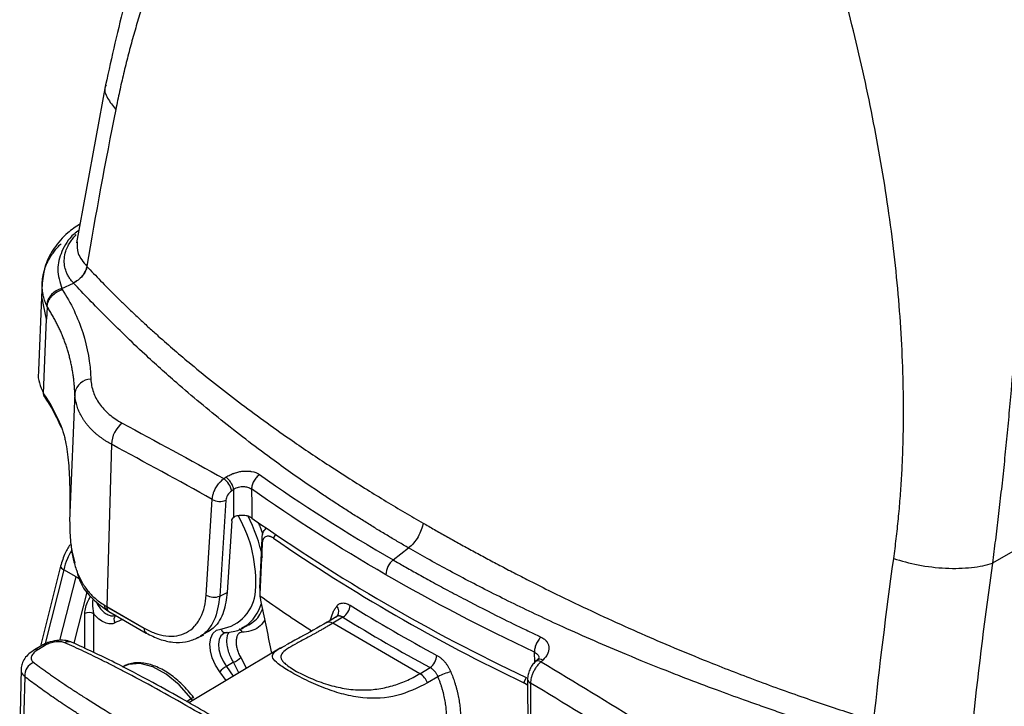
# Model space of a CAD drawing. Header units: millimetres. Extents: x 5 to 597, y 5 to 415.
# Tile 11 of 132: x 96 to 111, y 306 to 317. Entities that reach past the tile are written whole.
import ezdxf

# ---------------------------------------------------------------- set-up
doc = ezdxf.new("R2010")
doc.units = ezdxf.units.MM

msp = doc.modelspace()

# ---------------------------------------------------------------- linework, layer by layer
at = {"color": 7, "linetype": 'Continuous', "lineweight": 25}
for p, q in [((96.9619, 315.8788), (96.5011, 313.3684)), ((121.5469, 314.3299), (111.0595, 308.2757)), ((96.6637, 312.9968), (96.6651, 312.9952)), ((95.9542, 312.7217), (95.945, 312.5085)), ((96.265, 312.6416), (96.4508, 312.7297)), ((95.945, 312.5075), (95.8949, 311.3367)), ((96.4726, 310.9807), (96.3915, 309.0825)), ((97.0556, 310.1658), (96.979, 307.5884)), ((98.8417, 309.6203), (98.8751, 309.6426)), ((98.9996, 309.4487), (98.9662, 309.4264)), ((98.5617, 307.7678), (98.658, 309.2908)), ((98.8738, 309.2763), (98.7775, 307.7532)), ((96.3907, 309.0257), (96.3909, 309.0241)), ((98.9676, 308.9472), (98.8957, 307.8104)), ((99.6303, 308.6739), (99.6669, 308.7344)), ((99.4493, 308.5788), (99.4489, 308.6724)), ((101.5338, 308.3272), (101.7786, 308.5183)), ((96.4264, 308.4684), (96.4732, 308.2834)), ((96.2473, 308.2311), (95.9259, 306.9548)), ((96.4937, 308.0584), (96.2955, 308.1728)), ((98.7775, 307.7532), (98.8957, 307.8104)), ((99.4141, 307.7588), (99.4133, 307.7594)), ((99.4133, 307.7594), (99.4133, 307.759)), ((99.4133, 307.759), (99.4138, 307.7586)), ((99.4138, 307.7575), (99.4134, 307.7578)), ((99.4138, 307.7575), (99.4141, 307.7588)), ((99.4138, 307.7586), (99.4141, 307.7588)), ((99.4138, 307.7586), (99.4138, 307.7575)), ((97.5763, 307.239), (96.9789, 307.5838)), ((96.979, 307.5884), (97.5764, 307.2436)), ((96.9754, 307.5323), (97.012, 307.5106)), ((97.012, 307.5106), (97.6095, 307.1657)), ((100.6389, 307.4294), (100.4721, 307.3298)), ((100.6493, 307.4394), (100.6385, 307.4291)), ((99.1201, 307.236), (99.2197, 307.2852)), ((99.1856, 307.2742), (99.1201, 307.236)), ((99.2176, 307.29), (99.2399, 307.2959)), ((100.4721, 307.3298), (100.4667, 307.3262)), ((100.7339, 307.4165), (100.5722, 307.3199)), ((101.9589, 306.5194), (100.5722, 307.3199)), ((98.4138, 307.0826), (98.5251, 307.1365)), ((98.8858, 307.1756), (98.8426, 307.1617)), ((95.9461, 306.9668), (95.8327, 306.8991)), ((96.0071, 306.9733), (95.8937, 306.9056)), ((99.7386, 306.9261), (98.2855, 306.058)), ((99.7717, 306.9433), (99.729, 306.9204)), ((98.9956, 306.7008), (98.8831, 306.6339)), ((103.8206, 306.7362), (103.7928, 306.7106)), ((103.9119, 306.7348), (103.8841, 306.7092)), ((95.6189, 306.5939), (95.5963, 305.6378)), ((101.9589, 306.5194), (102.1206, 306.616)), ((102.2459, 306.4711), (102.0807, 306.3724)), ((103.6119, 306.3753), (103.6538, 306.4634)), ((103.6703, 306.3352), (103.6119, 306.3753)), ((103.67, 306.4305), (103.6741, 304.8497)), ((103.717, 306.3702), (103.721, 304.7894))]:
    msp.add_line(p, q, dxfattribs=at)
at = {"color": 8, "linetype": 'Continuous', "lineweight": 25}
for p, q in [((96.0242, 312.1564), (95.9473, 312.5086)), ((96.2955, 308.1728), (95.9949, 306.9792)), ((96.2341, 307.0477), (96.4937, 308.0584)), ((96.6677, 307.8359), (96.4547, 307.0069)), ((96.6306, 306.9227), (96.6306, 307.4755)), ((96.7714, 307.4752), (96.7714, 306.8554)), ((100.5326, 307.3659), (100.5787, 307.4987)), ((103.7879, 306.7049), (103.7785, 306.8611)), ((99.0823, 306.534), (98.9956, 306.7008)), ((99.1098, 306.777), (99.1995, 306.604)), ((98.8762, 306.4109), (98.7777, 306.549)), ((98.8831, 306.6339), (98.9924, 306.4803)), ((98.2477, 306.0798), (98.322, 306.1227)), ((98.344, 306.0929), (98.322, 306.1227))]:
    msp.add_line(p, q, dxfattribs=at)
at = {"color": 7, "linetype": 'Continuous', "lineweight": 25, "flags": 128}
for points in [[(96.0321, 312.3536), (96.0277, 312.2432), (96.0242, 312.1564)], [(95.9766, 310.9759), (96.0033, 311.637), (96.0242, 312.1564)], [(96.2533, 310.4358), (96.2484, 310.4507), (96.2455, 310.4758)], [(99.2828, 309.4565), (99.2844, 309.1976), (99.2857, 308.9942)], [(99.0023, 309.0079), (99.0008, 309.2547), (98.9996, 309.4487)], [(99.4128, 307.8766), (99.433, 308.3223), (99.4489, 308.6724)], [(99.4493, 308.5788), (99.4289, 308.1315), (99.4129, 307.7798)], [(99.4126, 307.8727), (99.4128, 307.8207), (99.4129, 307.7798)], [(98.7777, 306.549), (98.7094, 306.6553), (98.6581, 306.7697), (98.627, 306.8847), (98.6183, 306.9927), (98.6326, 307.0866), (98.6688, 307.1603), (98.7246, 307.2089), (98.7964, 307.2294)], [(95.6756, 306.4732), (95.6622, 305.9246), (95.6517, 305.4935)], [(98.364, 306.135), (98.363, 306.1371), (98.3607, 306.1381), (98.3571, 306.138), (98.3522, 306.137), (98.3462, 306.1348), (98.339, 306.1317), (98.3309, 306.1277), (98.322, 306.1227)]]:
    msp.add_lwpolyline(points, dxfattribs=at)
at = {"color": 8, "linetype": 'Continuous', "lineweight": 25, "flags": 128}
for points in [[(96.2473, 308.2311), (96.2468, 308.2241), (96.2507, 308.2119), (96.2605, 308.1989), (96.2756, 308.1857), (96.2955, 308.1728)], [(96.4937, 308.0584), (96.5177, 308.046), (96.544, 308.0351)], [(98.8426, 307.1617), (98.8408, 307.1607), (98.7962, 307.1218), (98.7673, 307.063), (98.7559, 306.9881), (98.7629, 306.9019), (98.7876, 306.8101), (98.8286, 306.7188), (98.8831, 306.6339)], [(98.322, 306.1227), (98.1323, 306.3399), (97.9258, 306.5111), (97.7145, 306.6266), (97.5107, 306.6795), (97.3262, 306.6668), (97.2235, 306.6245)]]:
    msp.add_lwpolyline(points, dxfattribs=at)
at = {"color": 7, "linetype": 'Continuous', "lineweight": 25}
for centre, radius, start, end in [((96.3352, 312.331), 0.3185, 102.73385, 171.13521), ((96.7365, 310.9345), 0.2678, 91.74382, 170.06472), ((93.6989, 309.4147), 2.7588, 22.61979, 34.35075), ((93.699, 309.4193), 2.7588, 22.61979, 34.35068), ((96.3561, 310.4758), 0.1106, 177.62772, 179.9965), ((97.5161, 310.1468), 0.4609, 129.21893, 177.63533), ((98.6441, 309.3565), 0.3296, 12.23714, 53.1654), ((98.781, 309.507), 0.2487, 240.36008, 291.92936), ((97.2399, 307.9825), 2.1099, 355.87365, 29.63853), ((116.2723, 333.2062), 29.5764, 234.94733, 244.73274), ((116.1075, 332.6186), 29.0663, 235.46669, 244.53869), ((101.7272, 308.0845), 0.3103, 128.55621, 178.38925), ((98.6847, 307.9839), 0.2487, 240.36008, 291.92936), ((114.3155, 328.8207), 25.8003, 234.72026, 236.94535), ((97.9532, 309.2762), 1.9488, 238.7625, 240.00656), ((97.1337, 307.5838), 0.1548, 178.29034, 179.99264), ((100.6081, 307.6219), 0.2408, 301.47931, 356.44554), ((116.082, 332.4019), 29.1007, 238.43424, 241.57114), ((96.7006, 307.3385), 0.1539, 62.63358, 117.07778), ((116.045, 332.3377), 29.2489, 238.43424, 241.57114), ((97.7311, 307.2389), 0.1548, 178.29034, 179.99264), ((98.8701, 307.2476), 0.076, 193.91403, 291.57361), ((101.9744, 306.8238), 0.2541, 305.11196, 356.99511), ((95.8992, 306.4886), 0.2241, 111.10041, 183.92791), ((98.8769, 307.0023), 0.324, 291.48842, 315.95437), ((99.1216, 306.2299), 0.4691, 120.55472, 137.14741), ((101.7912, 306.2565), 0.3118, 21.81808, 57.46896), ((102.5841, 305.8884), 0.6737, 101.49767, 120.12922)]:
    msp.add_arc(centre, radius, start, end, dxfattribs=at)
at = {"color": 8, "linetype": 'Continuous', "lineweight": 25}
for centre, radius, start, end in [((96.8917, 307.8358), 2.6203, 11.73231, 27.19882), ((98.6931, 307.8737), 0.6526, 279.10531, 356.21798), ((97.024, 307.5986), 0.0822, 172.0496, 233.77823), ((97.0573, 307.5752), 0.0789, 173.70115, 234.98667), ((98.788, 307.8243), 0.6787, 305.85697, 343.62071), ((100.5406, 307.5095), 0.1294, 327.1314, 41.08251), ((97.1902, 307.3799), 0.0963, 135.49231, 213.56886), ((97.4161, 306.7538), 0.6494, 105.72558, 118.12459), ((100.5143, 307.2446), 0.095, 52.43046, 116.34945), ((97.6547, 307.2303), 0.0789, 173.69953, 235.00435), ((99.0372, 307.1518), 0.0978, 15.00496, 55.69025), ((95.9842, 306.8986), 0.0781, 72.91563, 118.99223), ((96.3779, 306.8864), 0.142, 67.22381, 117.56526), ((95.8708, 306.8309), 0.0781, 72.91362, 119.03235), ((103.8375, 306.6441), 0.0801, 54.37491, 123.88495), ((103.8652, 306.6697), 0.0801, 54.37756, 123.86606), ((103.7413, 306.4375), 0.0716, 185.55565, 250.14738)]:
    msp.add_arc(centre, radius, start, end, dxfattribs=at)
at = {"color": 7, "linetype": 'Continuous', "lineweight": 25}
for points, knots in [([(101.5467, 324.9229), (101.3873, 324.7512), (100.9643, 324.2957), (100.3716, 323.5396), (99.7794, 322.7091), (99.2949, 321.9458), (98.9275, 321.3053), (98.6437, 320.7657), (98.4153, 320.3004), (98.1736, 319.7709), (97.8946, 319.1019), (97.5769, 318.2314), (97.2405, 317.1454), (97.0597, 316.3236), (96.9619, 315.8788)], [0, 0, 0, 0, 0.06914203, 0.18345956, 0.28291939, 0.36910491, 0.44779463, 0.49983415, 0.54842084, 0.60032867, 0.67116383, 0.76130382, 0.87082128, 1, 1, 1, 1]), ([(101.9051, 323.2893), (101.8635, 323.2595), (101.7803, 323.1998), (101.6572, 323.1083), (101.5354, 323.0154), (101.415, 322.9209), (101.296, 322.8249), (101.1783, 322.7273), (100.9596, 322.5411), (100.6493, 322.2597), (100.1285, 321.7374), (99.529, 321.0373), (98.9892, 320.2607), (98.5967, 319.5961), (98.3195, 319.0694), (98.0651, 318.525), (97.8746, 318.0637), (97.7365, 317.6964), (97.6425, 317.4302), (97.5535, 317.1613), (97.4695, 316.8897), (97.3904, 316.6155), (97.3162, 316.3386), (97.2469, 316.0588), (97.1822, 315.7766), (97.143, 315.5858), (97.1234, 315.4905)], [0, 0, 0, 0, 0.0175704, 0.0351222, 0.0526568, 0.0701759, 0.0876811, 0.1051739, 0.1226559, 0.1862486, 0.2487499, 0.3743437, 0.4971097, 0.5607354, 0.6237604, 0.686324, 0.7485665, 0.7770263, 0.8053212, 0.8334658, 0.8614745, 0.8893623, 0.9171438, 0.9448339, 0.9724477, 1, 1, 1, 1]), ([(109.4911, 308.3508), (109.4982, 308.403), (109.5123, 308.5074), (109.5316, 308.665), (109.5495, 308.8234), (109.5658, 308.9826), (109.5807, 309.1428), (109.594, 309.3037), (109.6058, 309.4656), (109.6162, 309.6283), (109.625, 309.7919), (109.6323, 309.9564), (109.6382, 310.1218), (109.6425, 310.2881), (109.6454, 310.4553), (109.6467, 310.6234), (109.6466, 310.7924), (109.645, 310.9623), (109.6388, 311.3097), (109.6181, 311.839), (109.5664, 312.5552), (109.4909, 313.2821), (109.3611, 314.2506), (109.1469, 315.4682), (108.8713, 316.681), (108.6158, 317.6561), (108.4443, 318.2603), (108.3014, 318.7388), (108.1935, 319.0895), (108.0826, 319.4399), (108.0063, 319.6727), (107.9681, 319.7893)], [0, 0, 0, 0, 0.0145416, 0.0290968, 0.0436677, 0.0582566, 0.0728656, 0.087497, 0.1021529, 0.1168356, 0.1315472, 0.1462899, 0.161066, 0.1758776, 0.1907268, 0.2056158, 0.2205469, 0.235522, 0.2505435, 0.3122073, 0.3743395, 0.4370789, 0.5005628, 0.6243969, 0.7504894, 0.8133556, 0.8772522, 0.9078565, 0.9385102, 0.9692218, 1, 1, 1, 1]), ([(111.46, 319.8219), (111.4649, 319.7411), (111.4745, 319.5803), (111.4878, 319.3402), (111.5, 319.1025), (111.5111, 318.8671), (111.5212, 318.6341), (111.5303, 318.4035), (111.5384, 318.1752), (111.5456, 317.9494), (111.5519, 317.726), (111.5573, 317.5051), (111.5618, 317.2866), (111.5655, 317.0706), (111.5744, 316.4182), (111.5738, 315.3542), (111.5362, 313.8679), (111.4645, 312.4286), (111.3841, 311.3392), (111.3194, 310.6083), (111.2805, 310.1989), (111.2396, 309.7978), (111.1969, 309.4049), (111.1526, 309.0206), (111.107, 308.6443), (111.0752, 308.398), (111.0595, 308.2757)], [0, 0, 0, 0, 0.0203644, 0.0405303, 0.0604977, 0.0802668, 0.0998374, 0.1192098, 0.138384, 0.1573601, 0.176138, 0.1947181, 0.2131002, 0.2312844, 0.249271, 0.3779501, 0.5008405, 0.6290094, 0.7501502, 0.7872657, 0.8239021, 0.8600621, 0.8957487, 0.9309651, 0.9657144, 1, 1, 1, 1]), ([(96.5562, 313.6688), (96.4881, 313.6232), (96.3229, 313.5124), (96.1353, 313.2892), (95.9896, 313.0177), (95.9661, 312.8238), (95.9543, 312.7268)], [0, 0, 0, 0, 0.1890452, 0.4590753, 0.7295195, 1, 1, 1, 1]), ([(96.4494, 312.7313), (96.4425, 312.7389), (96.4287, 312.7543), (96.4097, 312.7783), (96.3918, 312.8034), (96.3752, 312.8294), (96.3601, 312.8565), (96.3466, 312.8845), (96.3263, 312.9345), (96.3062, 313.0123), (96.3027, 313.1203), (96.3233, 313.225), (96.3606, 313.3136), (96.4022, 313.3832), (96.4448, 313.4433), (96.4776, 313.4809), (96.4936, 313.4993)], [0, 0, 0, 0, 0.03275402, 0.06630521, 0.10064629, 0.13576909, 0.17166457, 0.20832287, 0.2457333, 0.36517367, 0.50308956, 0.6489429, 0.75746516, 0.84213822, 0.92293031, 1, 1, 1, 1]), ([(96.6637, 312.9968), (96.6593, 312.9724), (96.6511, 312.9462), (96.6265, 312.8938), (96.6101, 312.8675), (96.5708, 312.8188), (96.548, 312.7965), (96.4997, 312.7586), (96.4743, 312.743), (96.4494, 312.7312)], [0, 0, 0, 0, 0.25, 0.25, 0.5, 0.5, 0.75, 0.75, 1, 1, 1, 1]), ([(96.6651, 312.9952), (96.6608, 312.9708), (96.6526, 312.9447), (96.6279, 312.8922), (96.6115, 312.8659), (96.5722, 312.8173), (96.5494, 312.7949), (96.5011, 312.757), (96.4757, 312.7415), (96.4508, 312.7297)], [0, 0, 0, 0, 0.25, 0.25, 0.5, 0.5, 0.75, 0.75, 1, 1, 1, 1]), ([(96.6651, 312.9952), (96.7007, 312.9573), (96.7727, 312.8804), (96.8842, 312.7643), (97.0003, 312.6457), (97.1211, 312.5248), (97.2467, 312.4015), (97.3774, 312.276), (97.5132, 312.1482), (97.6543, 312.0183), (97.9195, 311.7792), (98.3818, 311.3818), (99.0733, 310.8339), (99.7992, 310.308), (100.3852, 309.9131), (100.7981, 309.6463), (101.1131, 309.4484), (101.4195, 309.261), (101.7159, 309.0839), (101.9121, 308.9699), (102.0078, 308.9143)], [0, 0, 0, 0, 0.0249946, 0.0506829, 0.0770665, 0.1041469, 0.1319256, 0.1604038, 0.1895829, 0.219464, 0.2500483, 0.3556438, 0.5000648, 0.6478185, 0.7500435, 0.8045694, 0.8568363, 0.906835, 0.9545582, 1, 1, 1, 1]), ([(96.0322, 312.3544), (96.0327, 312.3608), (96.0338, 312.3739), (96.0377, 312.3939), (96.0436, 312.4145), (96.0515, 312.4354), (96.0616, 312.4563), (96.0737, 312.4771), (96.0879, 312.4974), (96.1041, 312.5174), (96.1239, 312.5383), (96.1493, 312.5612), (96.1827, 312.5855), (96.2239, 312.6092), (96.2549, 312.621), (96.2712, 312.6271)], [0, 0, 0, 0, 0.0583905, 0.1183136, 0.1796242, 0.2421511, 0.3056986, 0.3700494, 0.4349686, 0.5002084, 0.5678942, 0.6532686, 0.7552479, 0.8718409, 1, 1, 1, 1]), ([(96.2712, 312.6271), (96.3424, 312.5177), (96.4053, 312.4054), (96.5142, 312.1767), (96.5604, 312.0601), (96.6745, 311.7037), (96.7182, 311.4574), (96.7283, 311.2022)], [0, 0, 0, 0, 0.25, 0.25, 0.5, 0.5, 1, 1, 1, 1]), ([(101.7786, 308.5183), (101.7255, 308.5491), (101.6178, 308.6116), (101.4557, 308.7077), (101.2905, 308.8073), (101.1225, 308.9105), (100.9516, 309.0174), (100.7781, 309.1279), (100.602, 309.2422), (100.4236, 309.3604), (100.0985, 309.5798), (99.561, 309.9592), (98.8376, 310.511), (98.1576, 311.0784), (97.6395, 311.5448), (97.269, 311.8952), (96.975, 312.1846), (96.7035, 312.461), (96.5334, 312.6418), (96.4508, 312.7297)], [0, 0, 0, 0, 0.0249432, 0.0506023, 0.0769772, 0.1040675, 0.1318732, 0.1603938, 0.1896291, 0.2195788, 0.2502426, 0.3551741, 0.5003421, 0.646575, 0.7502385, 0.8177395, 0.8818644, 0.9426167, 1, 1, 1, 1]), ([(96.4726, 310.9807), (96.4715, 311.0058), (96.4692, 311.056), (96.4631, 311.1307), (96.4552, 311.2048), (96.4453, 311.2783), (96.4333, 311.3511), (96.4195, 311.4233), (96.4037, 311.4948), (96.3859, 311.5656), (96.3663, 311.6357), (96.3448, 311.7051), (96.3215, 311.7737), (96.2964, 311.8415), (96.2694, 311.9085), (96.2407, 311.9748), (96.2102, 312.0402), (96.178, 312.1048), (96.1441, 312.1685), (96.1085, 312.2313), (96.0714, 312.2934), (96.0452, 312.3341), (96.0322, 312.3544)], [0, 0, 0, 0, 0.0514827, 0.1028063, 0.1539714, 0.2049784, 0.2558277, 0.3065199, 0.3570555, 0.4074349, 0.4576587, 0.5077273, 0.5576414, 0.6074013, 0.6570078, 0.7064612, 0.7557622, 0.8049112, 0.853909, 0.902756, 0.9514528, 1, 1, 1, 1]), ([(95.9013, 311.3362), (95.8989, 311.3261), (95.8709, 311.2057), (95.9261, 311.0858), (95.9766, 310.9759)], [0, 0, 0, 0, 0.0840447, 1, 1, 1, 1]), ([(96.7283, 311.2022), (96.7311, 311.132), (96.7443, 311.063), (96.7902, 310.9318), (96.8228, 310.8691), (96.8865, 310.7795), (96.9103, 310.7503), (96.962, 310.6945), (96.9899, 310.6678), (97.0799, 310.5914), (97.148, 310.5452), (97.2247, 310.5039)], [0, 0, 0, 0, 0.25, 0.25, 0.5, 0.5, 0.625, 0.625, 0.75, 0.75, 1, 1, 1, 1]), ([(95.9941, 310.9152), (95.9917, 310.9184), (95.98, 310.9342), (95.9781, 310.9548), (95.9765, 310.9714)], [0, 0, 0, 0, 0.2002977, 1, 1, 1, 1]), ([(95.9912, 310.918), (96.0292, 310.86), (96.1328, 310.7016), (96.2065, 310.5391), (96.2532, 310.4361)], [0, 0, 0, 0, 0.3664046, 1, 1, 1, 1]), ([(97.0556, 310.1658), (97.0405, 310.1742), (97.0104, 310.191), (96.967, 310.2176), (96.9251, 310.2452), (96.8847, 310.2739), (96.8459, 310.3036), (96.8088, 310.3343), (96.7734, 310.3661), (96.7397, 310.3988), (96.7078, 310.4324), (96.6778, 310.4669), (96.6497, 310.5023), (96.6235, 310.5385), (96.5992, 310.5755), (96.577, 310.6133), (96.5568, 310.6518), (96.5386, 310.6909), (96.5226, 310.7307), (96.5088, 310.7711), (96.497, 310.8121), (96.4875, 310.8535), (96.4802, 310.8955), (96.475, 310.9379), (96.4734, 310.9664), (96.4726, 310.9807)], [0, 0, 0, 0, 0.0425822, 0.0852411, 0.1279772, 0.1707915, 0.2136845, 0.256657, 0.2997096, 0.3428431, 0.3860582, 0.4293555, 0.4727357, 0.5161995, 0.5597474, 0.6033803, 0.6470987, 0.6909032, 0.7347945, 0.7787733, 0.8228401, 0.8669956, 0.9112403, 0.9555749, 1, 1, 1, 1]), ([(96.2456, 310.4803), (96.2494, 310.4707), (96.2572, 310.4513), (96.2683, 310.4206), (96.2789, 310.3888), (96.289, 310.3557), (96.2985, 310.3213), (96.3076, 310.2857), (96.3163, 310.2489), (96.3325, 310.1729), (96.3532, 310.0504), (96.373, 309.8724), (96.3857, 309.6831), (96.3912, 309.5187), (96.3932, 309.3852), (96.3936, 309.2845), (96.393, 309.1834), (96.392, 309.1162), (96.3915, 309.0825)], [0, 0, 0, 0, 0.0315751, 0.0630079, 0.0943324, 0.1255828, 0.1567938, 0.1879999, 0.2192358, 0.2505362, 0.3754275, 0.500384, 0.6249079, 0.7499188, 0.8123946, 0.874723, 0.93717, 1, 1, 1, 1]), ([(98.658, 309.2908), (98.6584, 309.2976), (98.6592, 309.3116), (98.6624, 309.3341), (98.6675, 309.3585), (98.6748, 309.3849), (98.6847, 309.413), (98.6973, 309.4422), (98.7136, 309.474), (98.7339, 309.507), (98.7592, 309.5416), (98.787, 309.5732), (98.8152, 309.6001), (98.8333, 309.6139), (98.8417, 309.6203)], [0, 0, 0, 0, 0.0591699, 0.1225523, 0.1901649, 0.2619477, 0.3377471, 0.4173015, 0.5002321, 0.6010397, 0.7006499, 0.8154123, 0.9150577, 1, 1, 1, 1]), ([(98.8751, 309.6426), (98.8961, 309.6564), (98.918, 309.6689), (98.9523, 309.6855), (98.9699, 309.6933), (98.991, 309.7016), (99.0001, 309.7049), (99.0063, 309.7071), (99.0097, 309.7083), (99.0348, 309.7168), (99.0684, 309.7261), (99.1021, 309.7324), (99.1246, 309.736), (99.1355, 309.7374), (99.1706, 309.741), (99.1934, 309.7418), (99.2266, 309.7408), (99.243, 309.7398), (99.2617, 309.7376), (99.2709, 309.7363), (99.2748, 309.7356), (99.2774, 309.7352), (99.2784, 309.735), (99.3313, 309.7258), (99.3748, 309.7087), (99.4108, 309.6833)], [0, 0, 0, 0, 0.125, 0.125, 0.1875, 0.21875, 0.234375, 0.234375, 0.25, 0.25, 0.375, 0.4375, 0.4375, 0.5, 0.5, 0.625, 0.625, 0.6875, 0.71875, 0.734375, 0.7421875, 0.7421875, 0.75, 0.75, 1, 1, 1, 1]), ([(98.9996, 309.4487), (98.9975, 309.4626), (98.9929, 309.4793), (98.9779, 309.5161), (98.9676, 309.5361), (98.943, 309.5743), (98.929, 309.5923), (98.9011, 309.6222), (98.8874, 309.6341), (98.8751, 309.6426)], [0, 0, 0, 0, 0.25, 0.25, 0.5, 0.5, 0.75, 0.75, 1, 1, 1, 1]), ([(99.4108, 309.6833), (99.3941, 309.6723), (99.3768, 309.6579), (99.3444, 309.6231), (99.3294, 309.6027), (99.3051, 309.5596), (99.2959, 309.537), (99.2845, 309.4942), (99.2822, 309.474), (99.2828, 309.4565)], [0, 0, 0, 0, 0.25, 0.25, 0.5, 0.5, 0.75, 0.75, 1, 1, 1, 1]), ([(98.9996, 309.4487), (99.0253, 309.4687), (99.0517, 309.4801), (99.1028, 309.4937), (99.1274, 309.4956), (99.1744, 309.4939), (99.1968, 309.4902), (99.2402, 309.4783), (99.2617, 309.4705), (99.2828, 309.4565)], [0, 0, 0, 0, 0.25, 0.25, 0.5, 0.5, 0.75, 0.75, 1, 1, 1, 1]), ([(98.9662, 309.4264), (98.9417, 309.4101), (98.9192, 309.3864), (98.8856, 309.3318), (98.8755, 309.3026), (98.8738, 309.2763)], [0, 0, 0, 0, 0.5, 0.5, 1, 1, 1, 1]), ([(96.3909, 309.0241), (96.3907, 309.0076), (96.3905, 308.9748), (96.3907, 308.9254), (96.3914, 308.8761), (96.3926, 308.8269), (96.3944, 308.7777), (96.3968, 308.7285), (96.4, 308.6795), (96.404, 308.6305), (96.4143, 308.5262), (96.438, 308.3691), (96.4913, 308.1731), (96.5686, 307.995), (96.6522, 307.8676), (96.7303, 307.778), (96.7936, 307.7174), (96.864, 307.6603), (96.916, 307.627), (96.9426, 307.61)], [0, 0, 0, 0, 0.0278671, 0.0556528, 0.0833907, 0.1111144, 0.1388576, 0.166654, 0.1945372, 0.2225404, 0.2506964, 0.3746725, 0.5000175, 0.6225962, 0.7497556, 0.808937, 0.8702802, 0.9339261, 1, 1, 1, 1]), ([(98.9676, 308.9472), (98.9682, 308.9567), (98.9718, 308.9686), (98.9846, 308.991), (98.9935, 309.0011), (99.0023, 309.0079)], [0, 0, 0, 0, 0.5, 0.5, 1, 1, 1, 1]), ([(99.0023, 309.0079), (99.0044, 309.0095), (99.0087, 309.0126), (99.0133, 309.0146), (99.0156, 309.0157)], [0, 0, 0, 0, 0.4987887, 1, 1, 1, 1]), ([(99.2857, 308.9942), (99.2816, 308.997), (99.2735, 309.0025), (99.2596, 309.0098), (99.2447, 309.0163), (99.2236, 309.024), (99.1948, 309.0314), (99.1583, 309.0363), (99.1206, 309.0373), (99.0834, 309.034), (99.0474, 309.0272), (99.0262, 309.0195), (99.0156, 309.0157)], [0, 0, 0, 0, 0.06273165, 0.12498923, 0.18732796, 0.25030091, 0.37490807, 0.50020574, 0.62401441, 0.74988916, 0.87543482, 1, 1, 1, 1]), ([(99.4489, 308.6724), (99.4536, 308.7112), (99.4629, 308.7868), (99.5059, 308.8213), (99.5268, 308.8381)], [0, 0, 0, 0, 0.5134591, 1, 1, 1, 1]), ([(102.0078, 308.9143), (102.003, 308.8809), (101.9941, 308.8445), (101.9676, 308.7699), (101.95, 308.7317), (101.908, 308.6592), (101.8837, 308.6249), (101.8322, 308.5648), (101.8051, 308.539), (101.7786, 308.5183)], [0, 0, 0, 0, 0.25, 0.25, 0.5, 0.5, 0.75, 0.75, 1, 1, 1, 1]), ([(102.0078, 308.9143), (102.0678, 308.8798), (102.1898, 308.8096), (102.3775, 308.7035), (102.5724, 308.5949), (102.7748, 308.4838), (102.9848, 308.3703), (103.2024, 308.2546), (103.4278, 308.1368), (103.8104, 307.9403), (104.464, 307.6163), (105.3944, 307.1866), (106.3655, 306.7759), (107.124, 306.4798), (107.6615, 306.2816), (108.0597, 306.1404), (108.4435, 306.0095), (108.8121, 305.8881), (109.0541, 305.8121), (109.1721, 305.7751)], [0, 0, 0, 0, 0.028336, 0.0575662, 0.0876893, 0.1187038, 0.150608, 0.1834, 0.2170774, 0.2516378, 0.3533746, 0.5026178, 0.6462514, 0.7522888, 0.8064912, 0.8583557, 0.9078897, 0.9551014, 1, 1, 1, 1]), ([(99.6303, 308.6739), (99.6257, 308.6769), (99.6166, 308.683), (99.603, 308.6904), (99.5896, 308.6964), (99.5764, 308.7009), (99.557, 308.7055), (99.5324, 308.7064), (99.5053, 308.6979), (99.4825, 308.6804), (99.467, 308.6569), (99.4572, 308.6316), (99.4514, 308.6068), (99.45, 308.5882), (99.4493, 308.5788)], [0, 0, 0, 0, 0.0504309, 0.1004095, 0.1502277, 0.2001803, 0.2505596, 0.3755012, 0.5004011, 0.6250597, 0.749812, 0.833382, 0.9163055, 1, 1, 1, 1]), ([(96.4087, 308.5881), (96.3774, 308.5384), (96.3053, 308.424), (96.2683, 308.3008), (96.2474, 308.2312)], [0, 0, 0, 0, 0.4347634, 1, 1, 1, 1]), ([(96.4151, 308.5528), (96.415, 308.5362), (96.4149, 308.5062), (96.4229, 308.48), (96.4264, 308.4684)], [0, 0, 0, 0, 0.5577059, 1, 1, 1, 1]), ([(109.0568, 305.4524), (108.9834, 305.4753), (108.8343, 305.5218), (108.6078, 305.5938), (108.3748, 305.6691), (108.1354, 305.7479), (107.8897, 305.8301), (107.6379, 305.916), (107.38, 306.0057), (107.0573, 306.1201), (106.6527, 306.2675), (106.2378, 306.4244), (105.76, 306.6109), (105.1061, 306.8762), (104.2974, 307.228), (103.5835, 307.5641), (103.0858, 307.8114), (102.7315, 307.9937), (102.3965, 308.1721), (102.08, 308.3459), (101.8775, 308.4617), (101.7786, 308.5183)], [0, 0, 0, 0, 0.0276244, 0.0561913, 0.0857016, 0.1161559, 0.1475547, 0.1798988, 0.2131886, 0.2474245, 0.3055252, 0.3719735, 0.4120112, 0.4969837, 0.6372508, 0.7480844, 0.8026702, 0.8551565, 0.9055411, 0.9538225, 1, 1, 1, 1]), ([(101.5338, 308.3272), (101.5929, 308.2932), (101.719, 308.2208), (101.9221, 308.1065), (102.1509, 307.9801), (102.4063, 307.842), (102.7706, 307.6496), (103.1855, 307.4383), (103.5882, 307.2411), (103.8036, 307.139), (103.8829, 307.1015)], [0, 0, 0, 0, 0.0790126, 0.168505, 0.2684836, 0.3789548, 0.4999242, 0.7360978, 0.9028107, 1, 1, 1, 1]), ([(109.4911, 308.3508), (109.608, 308.3109), (109.7404, 308.2756), (110.0217, 308.2221), (110.1703, 308.2042), (110.4604, 308.1903), (110.6014, 308.1943), (110.8546, 308.2222), (110.9666, 308.2458), (111.0595, 308.2757)], [0, 0, 0, 0, 0.25, 0.25, 0.5, 0.5, 0.75, 0.75, 1, 1, 1, 1]), ([(96.5048, 308.1579), (96.5126, 308.1241), (96.5513, 307.9544), (96.707, 307.7319), (96.8904, 307.5955), (96.9754, 307.5323)], [0, 0, 0, 0, 0.1176973, 0.5911191, 1, 1, 1, 1]), ([(97.5764, 307.2436), (97.6314, 307.2118), (97.6887, 307.1845), (97.8049, 307.1423), (97.8639, 307.1275), (97.9804, 307.1131), (98.0378, 307.1137), (98.1474, 307.1314), (98.1995, 307.1487), (98.295, 307.1996), (98.3384, 307.2331), (98.4141, 307.3138), (98.4464, 307.3611), (98.4991, 307.4654), (98.5195, 307.5225), (98.5488, 307.642), (98.5577, 307.7046), (98.5617, 307.7678)], [0, 0, 0, 0, 0.125, 0.125, 0.25, 0.25, 0.375, 0.375, 0.5, 0.5, 0.625, 0.625, 0.75, 0.75, 0.875, 0.875, 1, 1, 1, 1]), ([(98.8957, 307.8104), (98.8807, 307.705), (98.8496, 307.4863), (98.7165, 307.2527), (98.5793, 307.1796), (98.5192, 307.1476)], [0, 0, 0, 0, 0.3436475, 0.7128085, 1, 1, 1, 1]), ([(99.4124, 307.8656), (99.4124, 307.8647), (99.4124, 307.8614), (99.4125, 307.844), (99.4126, 307.8166), (99.4127, 307.7889), (99.4128, 307.775), (99.4128, 307.772)], [0, 0, 0, 0, 0.0267369, 0.1091431, 0.5565233, 0.90311, 1, 1, 1, 1]), ([(99.4166, 307.7367), (99.4707, 307.4723), (99.5316, 307.1744), (99.593, 306.8768), (99.5999, 306.8433)], [0, 0, 0, 0, 0.8873683, 1, 1, 1, 1]), ([(100.5787, 307.4987), (100.5832, 307.5073), (100.5922, 307.5244), (100.6067, 307.5488), (100.6219, 307.5723), (100.6327, 307.5871), (100.6381, 307.5945)], [0, 0, 0, 0, 0.2501671, 0.5000727, 0.7499419, 1, 1, 1, 1]), ([(100.6381, 307.5945), (100.6414, 307.5987), (100.648, 307.6069), (100.6592, 307.6172), (100.6712, 307.6259), (100.6841, 307.6328), (100.6979, 307.6381), (100.7126, 307.6416), (100.732, 307.6438), (100.7564, 307.643), (100.7862, 307.6366), (100.817, 307.625), (100.838, 307.613), (100.8485, 307.607)], [0, 0, 0, 0, 0.0724824, 0.1439794, 0.2148708, 0.2855461, 0.3563985, 0.4278183, 0.5001864, 0.626209, 0.7501115, 0.8740047, 1, 1, 1, 1]), ([(97.1099, 307.3266), (97.0877, 307.3147), (97.0628, 307.3092), (97.0072, 307.3108), (96.9779, 307.3179), (96.8866, 307.358), (96.8241, 307.4091), (96.7714, 307.4752)], [0, 0, 0, 0, 0.25, 0.25, 0.5, 0.5, 1, 1, 1, 1]), ([(100.7339, 307.4165), (100.7293, 307.4193), (100.7202, 307.4249), (100.7068, 307.4308), (100.6939, 307.435), (100.6816, 307.4374), (100.67, 307.4379), (100.6592, 307.4369), (100.6492, 307.4343), (100.64, 307.4303), (100.6318, 307.425), (100.6244, 307.4187), (100.6201, 307.4135), (100.618, 307.4109)], [0, 0, 0, 0, 0.1009152, 0.1998195, 0.2967159, 0.3916072, 0.4844966, 0.5753875, 0.6642835, 0.7511884, 0.8361064, 0.919042, 1, 1, 1, 1]), ([(98.8744, 307.1704), (98.9126, 307.1755), (99.0193, 307.1898), (99.1302, 307.226), (99.1862, 307.2764), (99.1918, 307.2815)], [0, 0, 0, 0, 0.3345151, 0.9327595, 1, 1, 1, 1]), ([(100.5722, 307.3199), (100.5541, 307.3092), (100.5181, 307.2878), (100.4655, 307.2571), (100.4143, 307.2276), (100.3646, 307.1995), (100.3165, 307.1726), (100.27, 307.1469), (100.2251, 307.1224), (100.1322, 307.0721), (100.0061, 307.0053), (99.8637, 306.925), (99.7681, 306.8538), (99.7414, 306.7899), (99.7628, 306.7339), (99.8056, 306.6849), (99.8741, 306.6307), (99.9691, 306.5713), (100.0845, 306.5094), (100.2142, 306.4491), (100.3531, 306.3933), (100.535, 306.3321), (100.769, 306.2765), (101.0281, 306.2537), (101.2825, 306.2696), (101.4778, 306.3115), (101.6317, 306.3618), (101.7412, 306.4057), (101.8509, 306.4575), (101.9226, 306.4986), (101.9589, 306.5194)], [0, 0, 0, 0, 0.0162956, 0.032379, 0.0482536, 0.0639229, 0.0793906, 0.0946602, 0.1097359, 0.1246216, 0.1904759, 0.2494019, 0.3158515, 0.3744242, 0.4066332, 0.4372714, 0.4690103, 0.5001348, 0.5312188, 0.5629713, 0.5936301, 0.6258725, 0.6844881, 0.7510024, 0.8099322, 0.8757928, 0.9056601, 0.9362972, 0.9677345, 1, 1, 1, 1]), ([(100.4861, 307.336), (100.3355, 307.2513), (100.0785, 307.1066), (99.9051, 307.0145), (99.8333, 306.9764)], [0, 0, 0, 0, 0.5860329, 1, 1, 1, 1]), ([(97.6095, 307.1657), (97.6801, 307.1298), (97.8222, 307.0577), (98.0346, 307.0135), (98.2375, 307.0152), (98.3549, 307.0601), (98.4137, 307.0825)], [0, 0, 0, 0, 0.2471509, 0.4968383, 0.7480961, 1, 1, 1, 1]), ([(99.1316, 307.1771), (99.1182, 307.1769), (99.106, 307.1737), (99.0838, 307.1615), (99.0739, 307.1524), (99.0576, 307.1293), (99.0509, 307.1149), (99.0414, 307.0823), (99.0384, 307.0639), (99.0363, 307.0236), (99.0371, 307.0023), (99.0425, 306.9575), (99.0472, 306.9342), (99.0598, 306.8879), (99.0679, 306.8644), (99.0868, 306.8194), (99.0976, 306.7977), (99.1098, 306.777)], [0, 0, 0, 0, 0.125, 0.125, 0.25, 0.25, 0.375, 0.375, 0.5, 0.5, 0.625, 0.625, 0.75, 0.75, 0.875, 0.875, 1, 1, 1, 1]), ([(96.4328, 307.0173), (96.4018, 307.028), (96.3375, 307.0502), (96.2152, 307.0522), (96.1009, 307.0319), (96.0086, 307.0004), (95.9674, 306.9783), (95.9462, 306.9669)], [0, 0, 0, 0, 0.2173356, 0.4516383, 0.7091166, 0.8500883, 1, 1, 1, 1]), ([(96.3122, 307.0123), (96.2953, 307.0198), (96.2742, 307.0247), (96.2246, 307.0291), (96.1969, 307.0285), (96.1395, 307.0214), (96.1096, 307.0149), (96.068, 307.0016), (96.0544, 306.9965), (96.0293, 306.9855), (96.0177, 306.9796), (96.0071, 306.9733)], [0, 0, 0, 0, 0.25, 0.25, 0.5, 0.5, 0.75, 0.75, 0.875, 0.875, 1, 1, 1, 1]), ([(100.6798, 304.4909), (100.6417, 304.5164), (100.5656, 304.5673), (100.4521, 304.6428), (100.3392, 304.7173), (100.227, 304.791), (100.1155, 304.8637), (100.0047, 304.9355), (99.8947, 305.0063), (99.7855, 305.0762), (99.677, 305.1452), (99.5693, 305.2132), (99.2983, 305.3833), (98.8713, 305.6455), (98.3052, 305.9793), (97.7639, 306.2846), (97.3644, 306.4985), (97.0898, 306.6398), (96.929, 306.7208), (96.7706, 306.7987), (96.6148, 306.8734), (96.4615, 306.9451), (96.362, 306.9898), (96.3122, 307.0123)], [0, 0, 0, 0, 0.0231188, 0.0461638, 0.069136, 0.0920365, 0.1148665, 0.1376268, 0.1603188, 0.1829434, 0.2055018, 0.2279951, 0.2504245, 0.3761345, 0.5011566, 0.6253522, 0.7502411, 0.791301, 0.8325785, 0.8740805, 0.9158137, 0.9577847, 1, 1, 1, 1]), ([(100.757, 304.5217), (100.5468, 304.6608), (100.1592, 304.9171), (99.6384, 305.2475), (99.2204, 305.506), (98.8928, 305.7038), (98.5693, 305.8952), (98.1781, 306.1212), (97.6662, 306.4054), (97.055, 306.7272), (96.653, 306.9146), (96.4328, 307.0173)], [0, 0, 0, 0, 0.1292037, 0.2382174, 0.3276327, 0.3976297, 0.4529195, 0.5434962, 0.6644794, 0.8161403, 1, 1, 1, 1]), ([(103.8829, 307.1015), (103.8693, 307.0887), (103.8552, 307.0725), (103.8287, 307.0342), (103.8165, 307.0122), (103.7967, 306.9666), (103.7891, 306.943), (103.7798, 306.899), (103.778, 306.8786), (103.7785, 306.8611)], [0, 0, 0, 0, 0.25, 0.25, 0.5, 0.5, 0.75, 0.75, 1, 1, 1, 1]), ([(103.8829, 307.1015), (103.9049, 307.0911), (103.9241, 307.0791), (103.9489, 307.0589), (103.9602, 307.0482), (103.9716, 307.0346), (103.9769, 307.0276), (103.979, 307.0245), (103.9805, 307.0224), (103.9813, 307.0212), (103.9908, 307.0068), (103.9976, 306.9926), (104.0046, 306.9703), (104.0064, 306.9627), (104.009, 306.9473), (104.0097, 306.939), (104.0103, 306.9158), (104.008, 306.8923), (104, 306.8645), (103.9947, 306.8505), (103.9922, 306.8445), (103.9904, 306.8405), (103.9896, 306.8387), (103.9716, 306.8002), (103.9461, 306.7664), (103.9119, 306.7348)], [0, 0, 0, 0, 0.125, 0.125, 0.1875, 0.21875, 0.234375, 0.2421875, 0.2421875, 0.25, 0.25, 0.375, 0.375, 0.4375, 0.4375, 0.5, 0.5, 0.625, 0.6875, 0.71875, 0.734375, 0.734375, 0.75, 0.75, 1, 1, 1, 1]), ([(95.8328, 306.8992), (95.8017, 306.8785), (95.7403, 306.8377), (95.6735, 306.7623), (95.629, 306.6811), (95.6222, 306.6224), (95.6189, 306.5938)], [0, 0, 0, 0, 0.26201362, 0.51710329, 0.76551072, 1, 1, 1, 1]), ([(95.8937, 306.9056), (95.8641, 306.8878), (95.8393, 306.869), (95.8116, 306.8408), (95.8038, 306.8314), (95.7913, 306.8126), (95.7865, 306.8031), (95.7771, 306.7757), (95.7771, 306.7581), (95.7893, 306.7255), (95.8011, 306.7108), (95.8185, 306.6977)], [0, 0, 0, 0, 0.25, 0.25, 0.375, 0.375, 0.5, 0.5, 0.75, 0.75, 1, 1, 1, 1]), ([(102.2282, 306.8105), (102.2346, 306.8069), (102.2474, 306.7997), (102.2664, 306.787), (102.2851, 306.773), (102.3033, 306.7577), (102.3212, 306.741), (102.3388, 306.723), (102.36, 306.6989), (102.3841, 306.6683), (102.4093, 306.6302), (102.4317, 306.5902), (102.4437, 306.5626), (102.4498, 306.5486)], [0, 0, 0, 0, 0.0723934, 0.1438229, 0.2146735, 0.2853396, 0.3562186, 0.4277045, 0.5001812, 0.6260414, 0.7499049, 0.8738625, 1, 1, 1, 1]), ([(95.8185, 306.6977), (95.8373, 306.6836), (95.8748, 306.6555), (95.9331, 306.6126), (95.993, 306.5693), (96.0544, 306.5255), (96.1174, 306.4813), (96.182, 306.4366), (96.2481, 306.3914), (96.3158, 306.3457), (96.3851, 306.2996), (96.4558, 306.253), (96.5281, 306.206), (96.7254, 306.0789), (97.0699, 305.8647), (97.6008, 305.5512), (98.1804, 305.2237), (98.654, 304.9667), (98.9904, 304.7886), (99.175, 304.6919), (99.3625, 304.5947), (99.5529, 304.4971), (99.7462, 304.3991), (99.9421, 304.3008), (100.0745, 304.2353), (100.1409, 304.2024)], [0, 0, 0, 0, 0.0212493, 0.0424324, 0.0635529, 0.0846145, 0.1056208, 0.1265755, 0.1474823, 0.168345, 0.1891674, 0.2099532, 0.2307063, 0.2514305, 0.3761765, 0.5002754, 0.6250399, 0.7504708, 0.7857475, 0.8211167, 0.8565972, 0.8922074, 0.9279659, 0.9638908, 1, 1, 1, 1]), ([(98.3634, 306.1367), (98.3335, 306.1746), (98.2468, 306.2847), (98.0856, 306.4414), (97.8822, 306.5838), (97.6727, 306.674), (97.4707, 306.6995), (97.3186, 306.6806), (97.2514, 306.634), (97.2351, 306.6228)], [0, 0, 0, 0, 0.0895701, 0.259897, 0.4313591, 0.6040613, 0.7770029, 0.9459563, 1, 1, 1, 1]), ([(103.7928, 306.7106), (103.776, 306.6927), (103.7423, 306.6569), (103.7024, 306.5834), (103.6751, 306.5044), (103.6717, 306.4552), (103.67, 306.4306)], [0, 0, 0, 0, 0.2493756, 0.4989525, 0.7490519, 1, 1, 1, 1]), ([(103.8841, 306.7092), (103.8788, 306.7046), (103.8663, 306.6938), (103.8455, 306.6725), (103.8204, 306.6429), (103.7923, 306.6031), (103.7655, 306.5554), (103.7436, 306.5043), (103.7284, 306.4554), (103.7193, 306.4104), (103.7177, 306.3832), (103.717, 306.3702)], [0, 0, 0, 0, 0.0589708, 0.1375544, 0.236959, 0.3579342, 0.5001307, 0.6365058, 0.7662217, 0.8876981, 1, 1, 1, 1]), ([(103.8521, 306.7718), (103.8517, 306.7706), (103.8508, 306.768), (103.8312, 306.7473), (103.8206, 306.7362)], [0, 0, 0, 0, 0.4627715, 1, 1, 1, 1]), ([(102.2459, 306.4711), (102.2433, 306.4773), (102.238, 306.4897), (102.2282, 306.5081), (102.2169, 306.5264), (102.204, 306.5443), (102.1897, 306.5615), (102.174, 306.5777), (102.1571, 306.5925), (102.1392, 306.6057), (102.1268, 306.6125), (102.1206, 306.616)], [0, 0, 0, 0, 0.0992208, 0.2013966, 0.3065361, 0.4146469, 0.5257361, 0.6398103, 0.7568754, 0.8769369, 1, 1, 1, 1]), ([(102.4498, 306.5486), (102.4554, 306.5349), (102.4664, 306.5075), (102.4819, 306.4663), (102.4967, 306.425), (102.5058, 306.3974), (102.5103, 306.3836)], [0, 0, 0, 0, 0.2500581, 0.4999273, 0.7498329, 1, 1, 1, 1]), ([(97.4676, 305.3082), (97.4393, 305.3245), (97.3828, 305.3572), (97.2995, 305.4059), (97.2172, 305.4543), (97.136, 305.5025), (97.056, 305.5504), (96.9771, 305.5981), (96.8993, 305.6454), (96.8228, 305.6925), (96.7474, 305.7392), (96.6732, 305.7857), (96.6003, 305.8318), (96.5286, 305.8776), (96.4392, 305.9354), (96.3334, 306.0047), (96.2131, 306.0852), (96.0969, 306.1648), (95.9847, 306.2435), (95.8769, 306.3213), (95.7731, 306.3981), (95.7082, 306.4481), (95.6756, 306.4732)], [0, 0, 0, 0, 0.0379719, 0.0759799, 0.1140279, 0.1521196, 0.1902587, 0.228449, 0.266694, 0.3049977, 0.3433635, 0.3817952, 0.4202965, 0.4588708, 0.4975219, 0.5675788, 0.6381776, 0.7093388, 0.7810824, 0.8534278, 0.9263942, 1, 1, 1, 1]), ([(102.3825, 305.8126), (102.3826, 305.8271), (102.3828, 305.8562), (102.3812, 305.9006), (102.3782, 305.9458), (102.3737, 305.9916), (102.3676, 306.0381), (102.36, 306.085), (102.3509, 306.1324), (102.3404, 306.1802), (102.3283, 306.2284), (102.3147, 306.2767), (102.2997, 306.3253), (102.2833, 306.3739), (102.2655, 306.4226), (102.2525, 306.4549), (102.2459, 306.4711)], [0, 0, 0, 0, 0.0707494, 0.1416021, 0.2125583, 0.2836184, 0.3547827, 0.4260515, 0.4974251, 0.5689039, 0.640488, 0.7121778, 0.7839736, 0.8558757, 0.9278844, 1, 1, 1, 1]), ([(102.5103, 306.3836), (102.5154, 306.3674), (102.5257, 306.3349), (102.5394, 306.2863), (102.5519, 306.2379), (102.5631, 306.1897), (102.5729, 306.1417), (102.5842, 306.078), (102.5949, 305.9995), (102.6025, 305.9072), (102.6029, 305.8478), (102.6031, 305.818)], [0, 0, 0, 0, 0.0834204, 0.16665794, 0.24981673, 0.33300123, 0.41631581, 0.4998644, 0.66662075, 0.83305423, 1, 1, 1, 1])]:
    msp.add_open_spline(points, degree=3, knots=knots, dxfattribs=at)
at = {"color": 8, "linetype": 'Continuous', "lineweight": 25}
for points, knots in [([(96.9702, 315.8765), (96.9659, 315.8693), (96.9299, 315.8088), (96.9777, 315.6716), (97.0757, 315.5498), (97.1234, 315.4905)], [0, 0, 0, 0, 0.0655994, 0.5447658, 1, 1, 1, 1]), ([(96.5375, 313.5671), (96.5115, 313.5481), (96.3797, 313.452), (96.2557, 313.2381), (96.1748, 312.9406), (96.2343, 312.7433), (96.265, 312.6416)], [0, 0, 0, 0, 0.0771866, 0.390731, 0.6863398, 1, 1, 1, 1]), ([(96.5125, 313.3838), (96.5079, 313.3231), (96.4982, 313.1964), (96.6071, 313.0652), (96.6638, 312.9968)], [0, 0, 0, 0, 0.4794731, 1, 1, 1, 1]), ([(96.0205, 312.3801), (96.0151, 312.3933), (96.0045, 312.4196), (95.9912, 312.459), (95.98, 312.4978), (95.971, 312.5361), (95.964, 312.5736), (95.9588, 312.6105), (95.9555, 312.6466), (95.9538, 312.682), (95.9538, 312.7166), (95.9552, 312.7503), (95.9581, 312.7832), (95.9622, 312.8153), (95.9674, 312.8465), (95.9738, 312.8768), (95.9811, 312.9062), (95.9893, 312.9347), (95.9983, 312.9622), (96.0081, 312.9889), (96.0184, 313.0147), (96.0358, 313.0544), (96.0627, 313.1075), (96.1027, 313.173), (96.148, 313.2361), (96.1977, 313.2967), (96.235, 313.3352), (96.2535, 313.3544)], [0, 0, 0, 0, 0.0402061, 0.0796646, 0.1183692, 0.1563142, 0.1934944, 0.2299051, 0.2655424, 0.3004031, 0.3344852, 0.3677888, 0.4003135, 0.4320588, 0.4630241, 0.493209, 0.5226129, 0.5512355, 0.5790764, 0.6061354, 0.6324124, 0.6579074, 0.7283655, 0.7978011, 0.8662169, 0.9336151, 1, 1, 1, 1]), ([(99.4616, 308.7304), (99.4515, 308.7684), (99.4345, 308.8329), (99.4026, 308.8959), (99.3895, 308.9218)], [0, 0, 0, 0, 0.5893599, 1, 1, 1, 1]), ([(96.4182, 308.4712), (96.3954, 308.4304), (96.3411, 308.3334), (96.3123, 308.2317), (96.2955, 308.1728)], [0, 0, 0, 0, 0.42045514, 1, 1, 1, 1]), ([(96.6306, 307.4755), (96.6341, 307.5087), (96.6411, 307.5748), (96.6788, 307.6698), (96.71, 307.7251), (96.7226, 307.7473)], [0, 0, 0, 0, 0.37480228, 0.74900912, 1, 1, 1, 1]), ([(98.7775, 307.7532), (98.7561, 307.6152), (98.7228, 307.4004), (98.6083, 307.2355), (98.536, 307.1627), (98.486, 307.1245), (98.4443, 307.0952), (98.4158, 307.0856), (98.4077, 307.0829)], [0, 0, 0, 0, 0.4484701, 0.6978292, 0.7846785, 0.8733335, 0.9637947, 1, 1, 1, 1]), ([(96.7603, 307.71), (96.757, 307.684), (96.7472, 307.6062), (96.7617, 307.5276), (96.7714, 307.4752)], [0, 0, 0, 0, 0.3339547, 1, 1, 1, 1]), ([(96.8103, 307.6686), (96.8208, 307.6464), (96.8438, 307.5978), (96.8948, 307.5326), (96.9549, 307.4788), (97.0177, 307.4457), (97.0784, 307.4342), (97.1114, 307.4462), (97.1279, 307.4523)], [0, 0, 0, 0, 0.1438281, 0.3151637, 0.4864343, 0.6576622, 0.8286416, 1, 1, 1, 1]), ([(99.2399, 307.2959), (99.3061, 307.3392), (99.3942, 307.3969), (99.4432, 307.5175), (99.4554, 307.5475)], [0, 0, 0, 0, 0.75180136, 1, 1, 1, 1]), ([(99.4921, 307.3682), (99.4606, 307.327), (99.3669, 307.2045), (99.2255, 307.1881), (99.1316, 307.1771)], [0, 0, 0, 0, 0.3361165, 1, 1, 1, 1]), ([(98.9956, 306.7008), (98.9781, 306.7314), (98.9457, 306.7883), (98.9119, 306.8828), (98.8921, 306.9735), (98.8885, 307.0594), (98.8974, 307.127), (98.9138, 307.157), (98.9204, 307.169)], [0, 0, 0, 0, 0.1896734, 0.3528373, 0.5336278, 0.7059169, 0.8818593, 1, 1, 1, 1]), ([(102.0807, 306.3724), (101.9215, 306.2943), (101.6028, 306.138), (101.1458, 306.114), (100.7569, 306.1821), (100.4526, 306.2809), (100.2013, 306.3906), (100.0155, 306.4845), (99.8906, 306.5536), (99.7851, 306.6179), (99.6766, 306.6945), (99.6063, 306.7705), (99.6202, 306.8433), (99.6891, 306.9015), (99.7913, 306.9531), (99.8343, 306.9747)], [0, 0, 0, 0, 0.15645221, 0.31320068, 0.39442222, 0.46999949, 0.54845657, 0.58804481, 0.62715984, 0.66627361, 0.70591127, 0.78431697, 0.85983235, 0.94098935, 1, 1, 1, 1]), ([(103.7785, 306.8611), (103.8045, 306.8479), (103.8194, 306.8347), (103.8415, 306.8088), (103.8481, 306.7957), (103.8509, 306.7814)], [0, 0, 0, 0, 0.5, 0.5, 1, 1, 1, 1]), ([(95.6756, 306.4732), (95.6528, 306.4984), (95.6179, 306.5368), (95.6238, 306.582), (95.6259, 306.5976)], [0, 0, 0, 0, 0.6544086, 1, 1, 1, 1])]:
    msp.add_open_spline(points, degree=3, knots=knots, dxfattribs=at)
at = {"color": 7, "linetype": 'Continuous', "lineweight": 25}
for points in [[(97.1234, 315.4905), (96.9559, 314.6532), (96.8027, 313.8216), (96.6637, 312.9968)], [(96.265, 312.6416), (96.267, 312.6368), (96.2691, 312.632), (96.2712, 312.6271)], [(96.4508, 312.7297), (96.4503, 312.7302), (96.4498, 312.7307), (96.4494, 312.7313)], [(96.0321, 312.3536), (96.0281, 312.3624), (96.0242, 312.3712), (96.0205, 312.3801)], [(96.0322, 312.3544), (96.0322, 312.3541), (96.0321, 312.3539), (96.0321, 312.3536)], [(95.9765, 310.9714), (95.9765, 310.9729), (95.9766, 310.9744), (95.9766, 310.9759)], [(97.2247, 310.5039), (97.7636, 310.2133), (98.3027, 309.9188), (98.8417, 309.6203)], [(98.658, 309.2908), (98.1239, 309.5864), (97.5897, 309.8781), (97.0556, 310.1658)], [(99.4108, 309.6833), (100.0783, 309.211), (100.7872, 308.7582), (101.5338, 308.3272)], [(101.417, 308.0933), (100.6665, 308.5265), (99.9539, 308.9817), (99.2828, 309.4565)], [(96.3915, 309.0825), (96.3913, 309.063), (96.391, 309.0435), (96.3909, 309.0241)], [(109.1747, 305.7743), (109.266, 306.6267), (109.3714, 307.4859), (109.4911, 308.3508)], [(111.0595, 308.2757), (110.944, 307.4473), (110.8417, 306.6223), (110.7527, 305.8008)], [(103.7785, 306.8611), (102.9561, 307.2485), (102.1676, 307.6599), (101.417, 308.0933)], [(99.4129, 307.7798), (99.4126, 307.7732), (99.4127, 307.7664), (99.4133, 307.7594)], [(99.4133, 307.759), (99.4133, 307.7586), (99.4134, 307.7582), (99.4134, 307.7578)], [(99.4134, 307.7578), (99.414, 307.7509), (99.4151, 307.7439), (99.4166, 307.7367)], [(103.8841, 306.7092), (104.4226, 306.3857), (104.9608, 306.0583), (105.4989, 305.7271)], [(105.3164, 305.3968), (104.7835, 305.725), (104.2503, 306.0495), (103.717, 306.3702)]]:
    msp.add_open_spline(points, degree=3, dxfattribs=at)

doc.saveas('drawing.dxf')
